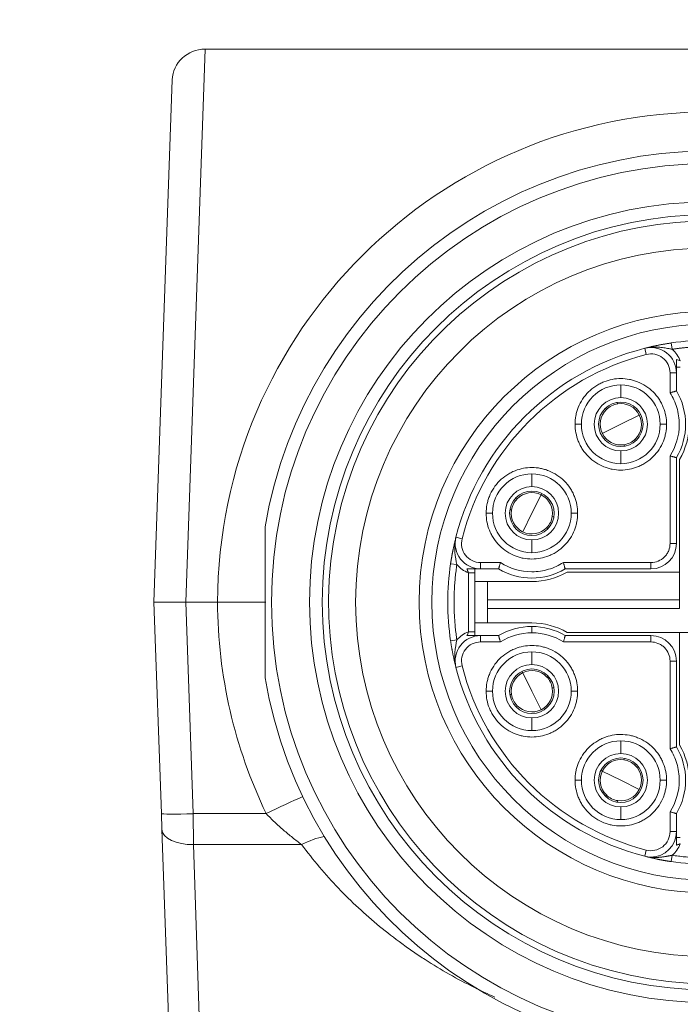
# Model space of a CAD drawing. Header units: millimetres. Extents: x 4 to 836, y 5 to 589.
# Tile 59 of 75: x 676 to 686, y 296 to 312. Entities that reach past the tile are written whole.
import ezdxf

# ---------------------------------------------------------------- set-up
doc = ezdxf.new("R2010")
doc.units = ezdxf.units.MM
doc.layers.add('1', color=7, linetype='Continuous', true_color=0xffffff)
doc.styles.add('ideas_simplex', font='simplex.shx')
doc.dimstyles.get("Standard").update_dxf_attribs({"dimtxt": 0.18, "dimasz": 0.18, "dimexe": 0.18, "dimexo": 0.0625, "dimgap": 0.09, "dimtad": 0, "dimtih": 1, "dimtoh": 1, "dimdec": 4, "dimzin": 0, "dimdsep": 46, "dimtxsty": 'Standard', "dimcen": 0.09, "dimadec": 0, "dimazin": 0, "dimtfac": 1, "dimtdec": 4, "dimtofl": 0, "dimtmove": 0, "dimatfit": 3, "dimfxl": 1, "dimtolj": 1, "dimtzin": 0, "dimarcsym": 0})

# ---------------------------------------------------------------- blocks, each defined once
blk = doc.blocks.new('_U5')
at = {"layer": '1', "color": 152, "lineweight": 13}
for p, q in [((694.477087, 350.119028), (646.72766, 350.119028)), ((670.227941, 295.119028), (646.72766, 295.119028))]:
    blk.add_line(p, q, dxfattribs=at)
at = {"layer": '1', "color": 27, "lineweight": 13}
blk.add_line((648.72766, 350.119028), (648.72766, 295.119028), dxfattribs=at)
at = {"layer": '1', "color": 87, "lineweight": 25}
for p, q in [((647.22766, 329.721528), (641.60266, 329.721528)), ((641.60266, 329.721528), (641.60266, 328.221528)), ((647.22766, 328.221528), (647.22766, 329.721528)), ((641.60266, 317.016528), (641.60266, 315.516528)), ((647.22766, 315.516528), (647.22766, 317.016528)), ((641.60266, 315.516528), (647.22766, 315.516528))]:
    blk.add_line(p, q, dxfattribs=at)
at = {"layer": '1', "color": 27, "lineweight": 18}
for points in [[(648.72766, 350.119028), (649.256641, 347.11903), (648.198679, 347.119027)], [(648.72766, 295.119028), (648.198679, 298.119026), (649.256641, 298.11903)]]:
    blk.add_solid(points, dxfattribs=at)
at = {"layer": '1', "color": 87, "linetype": 'Continuous', "lineweight": 25, "char_height": 3, "attachment_point": 7, "rotation": 90, "line_spacing_factor": 1.204819, "style": 'ideas_simplex'}
for s, insert in [('\\W1.2097;2.17', (647.07416, 316.964028)), ('\\W1.0642;55', (639.76166, 319.934028))]:
    blk.add_mtext(s, dxfattribs=dict(at, insert=insert))

msp = doc.modelspace()

# ---------------------------------------------------------------- linework, layer by layer
at = {"layer": '1', "color": 27, "linetype": 'Continuous', "lineweight": 13}
for p, q in [((678.781, 311.455), (678.477, 302.752)), ((678.477, 302.752), (678.593, 299.426)), ((678.593, 299.426), (678.601, 298.94)), ((678.593, 299.426), (679.744, 299.426)), ((680.301, 298.94), (678.601, 298.94)), ((678.601, 298.94), (678.715, 295.521))]:
    msp.add_line(p, q, dxfattribs=at)
at = {"layer": '1', "color": 27, "linetype": 'Continuous', "lineweight": 18}
for p, q in [((678.781, 311.455), (715.173, 311.455)), ((677.977, 302.752), (678.264, 310.972)), ((677.977, 302.752), (678.477, 302.752)), ((678.093, 299.426), (677.977, 302.752)), ((678.477, 302.752), (678.977, 302.752)), ((678.102, 299.183), (678.093, 299.426)), ((678.215, 295.934), (678.102, 299.183))]:
    msp.add_line(p, q, dxfattribs=at)
at = {"layer": '1', "color": 163, "linetype": 'Continuous', "lineweight": 13}
for p, q in [((685.703, 306.748), (685.728, 306.651)), ((685.802, 306.765), (685.802, 306.76)), ((686.102, 306.047), (686.102, 306.36)), ((686.202, 306.36), (686.102, 306.36)), ((685.327, 305.972), (685.327, 306.172)), ((684.607, 305.552), (684.707, 305.552)), ((686.047, 305.552), (685.947, 305.552)), ((685.327, 305.132), (685.327, 304.932)), ((686.102, 303.677), (686.102, 305.056)), ((683.927, 304.572), (683.927, 304.772)), ((683.207, 304.152), (683.307, 304.152)), ((684.647, 304.152), (684.547, 304.152)), ((682.731, 303.776), (682.828, 303.751)), ((683.927, 303.732), (683.927, 303.532)), ((686.102, 303.677), (686.202, 303.677)), ((683.119, 303.277), (683.119, 303.377)), ((683.119, 303.377), (683.431, 303.377)), ((684.423, 303.377), (685.802, 303.377)), ((685.802, 303.277), (685.802, 303.377)), ((682.927, 302.289), (682.927, 303.215)), ((683.927, 302.372), (683.927, 302.272)), ((683.119, 302.227), (683.119, 302.127)), ((683.431, 302.127), (683.119, 302.127)), ((685.802, 302.127), (684.423, 302.127)), ((685.802, 302.127), (685.802, 302.227)), ((683.927, 301.772), (683.927, 301.972)), ((686.202, 301.827), (686.102, 301.827)), ((686.102, 300.447), (686.102, 301.827)), ((682.731, 301.727), (682.828, 301.752)), ((683.207, 301.352), (683.307, 301.352)), ((684.647, 301.352), (684.547, 301.352)), ((683.927, 300.932), (683.927, 300.732)), ((685.327, 300.372), (685.327, 300.572)), ((684.607, 299.952), (684.707, 299.952)), ((686.047, 299.952), (685.947, 299.952)), ((685.327, 299.532), (685.327, 299.332)), ((686.102, 299.143), (686.102, 299.456)), ((686.202, 299.143), (686.102, 299.143)), ((685.703, 298.756), (685.728, 298.853))]:
    msp.add_line(p, q, dxfattribs=at)
at = {"layer": '1', "color": 163, "linetype": 'Continuous', "lineweight": 18}
for p, q in [((686.135, 306.733), (686.12, 306.832)), ((686.202, 306.076), (686.202, 306.36)), ((686.202, 303.677), (686.202, 305.028)), ((682.647, 303.358), (682.746, 303.344)), ((682.927, 303.215), (683.027, 303.215)), ((683.027, 302.289), (683.027, 303.215)), ((683.119, 303.277), (683.403, 303.277)), ((684.451, 303.277), (685.802, 303.277)), ((682.927, 302.289), (683.027, 302.289)), ((682.647, 302.145), (682.746, 302.16)), ((683.403, 302.227), (683.119, 302.227)), ((685.802, 302.227), (684.451, 302.227)), ((686.202, 300.476), (686.202, 301.827)), ((686.202, 299.143), (686.202, 299.428)), ((686.12, 298.672), (686.135, 298.771))]:
    msp.add_line(p, q, dxfattribs=at)
at = {"layer": '1', "color": 30, "linetype": 'Continuous', "lineweight": 13}
for p, q in [((685.327, 305.552), (685.618, 305.697)), ((685.327, 305.552), (685.036, 305.406)), ((683.927, 304.152), (684.072, 304.442)), ((683.927, 304.152), (683.782, 303.861)), ((683.927, 301.352), (683.782, 301.642)), ((683.927, 301.352), (684.072, 301.061)), ((685.327, 299.952), (685.036, 300.097)), ((685.327, 299.952), (685.618, 299.806))]:
    msp.add_line(p, q, dxfattribs=at)
at = {"layer": '1', "color": 30, "linetype": 'Continuous', "lineweight": 18}
for p, q in [((685.618, 305.697), (685.64, 305.708)), ((684.072, 304.442), (684.084, 304.465)), ((683.782, 301.642), (683.771, 301.665)), ((685.036, 300.097), (685.014, 300.108))]:
    msp.add_line(p, q, dxfattribs=at)
at = {"layer": '1', "color": 4, "linetype": 'Continuous', "lineweight": 18}
for p, q in [((686.252, 304.997), (686.252, 302.652)), ((684.482, 303.227), (686.252, 303.227)), ((683.227, 303.077), (683.027, 303.077)), ((683.227, 302.792), (683.227, 303.077)), ((683.227, 303.077), (683.927, 303.077)), ((686.252, 302.792), (683.227, 302.792)), ((683.227, 302.792), (683.227, 302.652)), ((683.227, 302.652), (686.252, 302.652)), ((683.227, 302.652), (683.227, 302.427)), ((683.027, 302.427), (683.227, 302.427)), ((683.227, 302.427), (683.927, 302.427)), ((684.482, 302.277), (686.827, 302.277)), ((686.252, 300.506), (686.252, 302.277))]:
    msp.add_line(p, q, dxfattribs=at)
at = {"layer": '1', "color": 27, "linetype": 'Continuous', "lineweight": 13}
msp.add_circle((686.727, 302.752), 6.9, dxfattribs=at)
at = {"layer": '1', "color": 27, "linetype": 'Continuous', "lineweight": 18}
for radius in [6.3, 6.1, 5.575, 4.575, 4.375]:
    msp.add_circle((686.727, 302.752), radius, dxfattribs=at)
at = {"layer": '1', "color": 27, "linetype": 'Continuous', "lineweight": 13}
for centre, radius, start, end in [((686.727, 302.717), 7.75, 0.258, 179.742), ((686.727, 302.752), 6, 75, 345), ((686.727, 302.787), 7.75, 180.258, 205.7018)]:
    msp.add_arc(centre, radius, start, end, dxfattribs=at)
at = {"layer": '1', "color": 27, "linetype": 'Continuous', "lineweight": 18}
msp.add_arc((686.727, 302.752), 7.1, 189.6276, 170.3724, dxfattribs=at)
at = {"layer": '1', "color": 163, "linetype": 'Continuous', "lineweight": 18}
for centre, radius, start, end in [((686.727, 302.752), 4.125, 104.3782, 165.6218), ((685.802, 306.36), 0.4, 360, 104.3782), ((686.727, 302.752), 4.125, 90, 98.4568), ((685.327, 305.552), 0.62, 90, 180), ((685.327, 305.552), 0.62, 0, 90), ((685.327, 305.552), 0.42, 90, 270), ((685.327, 305.552), 0.42, 270, 90), ((685.327, 305.552), 1.02, 329.0753, 30.9247), ((685.327, 305.552), 0.35, 90, 270), ((685.327, 305.552), 0.35, 270, 90), ((685.327, 305.552), 0.62, 180, 270), ((685.327, 305.552), 0.62, 270, 0), ((683.927, 304.152), 0.62, 90, 180), ((683.927, 304.152), 0.62, 0, 90), ((683.927, 304.152), 0.42, 90, 270), ((683.927, 304.152), 0.35, 90, 270), ((683.927, 304.152), 0.42, 270, 90), ((683.927, 304.152), 0.35, 270, 90), ((683.927, 304.152), 0.62, 180, 270), ((683.927, 304.152), 0.62, 270, 0), ((683.119, 303.677), 0.4, 165.6218, 270), ((685.802, 303.677), 0.4, 270, 360), ((686.727, 302.752), 4.125, 171.5432, 188.4568), ((683.927, 304.152), 1.02, 239.0753, 300.9247), ((683.927, 301.352), 1.02, 90, 120.9247), ((683.927, 301.352), 1.02, 59.0753, 90), ((683.119, 301.827), 0.4, 90, 194.3782), ((685.802, 301.827), 0.4, 360, 90), ((683.927, 301.352), 0.62, 90, 180), ((683.927, 301.352), 0.62, 0, 90), ((686.727, 302.752), 4.125, 194.3782, 255.6218), ((683.927, 301.352), 0.42, 90, 270), ((683.927, 301.352), 0.35, 90, 270), ((683.927, 301.352), 0.42, 270, 90), ((683.927, 301.352), 0.35, 270, 90), ((683.927, 301.352), 0.62, 180, 270), ((683.927, 301.352), 0.62, 270, 0), ((685.327, 299.952), 0.62, 90, 180), ((685.327, 299.952), 0.62, 0, 90), ((685.327, 299.952), 1.02, 329.0753, 30.9247), ((685.327, 299.952), 0.42, 90, 270), ((685.327, 299.952), 0.35, 90, 270), ((685.327, 299.952), 0.42, 270, 90), ((685.327, 299.952), 0.35, 270, 90), ((685.327, 299.952), 0.62, 180, 270), ((685.327, 299.952), 0.62, 270, 0), ((685.802, 299.143), 0.4, 270, 360), ((685.802, 299.143), 0.4, 255.6218, 270), ((686.727, 302.752), 4.125, 261.5432, 270)]:
    msp.add_arc(centre, radius, start, end, dxfattribs=at)
at = {"layer": '1', "color": 163, "linetype": 'Continuous', "lineweight": 13}
for centre, radius, start, end in [((686.727, 302.752), 4.025, 104.3782, 165.6218), ((685.802, 306.36), 0.3, 360, 104.3782), ((683.119, 301.827), 0.3, 90, 194.3782), ((686.727, 302.752), 4.025, 194.3782, 255.6218)]:
    msp.add_arc(centre, radius, start, end, dxfattribs=at)
at = {"layer": '1', "color": 30, "linetype": 'Continuous', "lineweight": 18}
for centre, start, end in [((685.327, 305.552), 98.6448, 134.4853), ((685.327, 305.552), 26.5651, 98.6448), ((685.327, 305.552), 134.4853, 206.5651), ((685.327, 305.552), 314.4853, 26.5651), ((685.327, 305.552), 206.5651, 278.6448), ((685.327, 305.552), 278.6448, 314.4853), ((683.927, 304.152), 63.4349, 135.5147), ((683.927, 304.152), 351.3552, 63.4349), ((683.927, 304.152), 135.5147, 171.3552), ((683.927, 304.152), 171.3552, 243.4349), ((683.927, 304.152), 315.5147, 351.3552), ((683.927, 304.152), 243.4349, 315.5147), ((683.927, 301.352), 116.5651, 188.6448), ((683.927, 301.352), 44.4853, 116.5651), ((683.927, 301.352), 8.6448, 44.4853), ((683.927, 301.352), 296.5651, 8.6448), ((683.927, 301.352), 188.6448, 224.4853), ((683.927, 301.352), 224.4853, 296.5651), ((685.327, 299.952), 81.3552, 153.4349), ((685.327, 299.952), 45.5147, 81.3552), ((685.327, 299.952), 153.4349, 225.5147), ((685.327, 299.952), 333.4349, 45.5147), ((685.327, 299.952), 261.3552, 333.4349), ((685.327, 299.952), 225.5147, 261.3552)]:
    msp.add_arc(centre, 0.325, start, end, dxfattribs=at)
at = {"layer": '1', "color": 4, "linetype": 'Continuous', "lineweight": 18}
for centre, start, end in [((685.302, 305.552), 329.7274, 360), ((683.927, 304.177), 270, 300.2726), ((683.927, 301.327), 59.7274, 90), ((685.302, 299.952), 360, 30.2726)]:
    msp.add_arc(centre, 1.1, start, end, dxfattribs=at)
at = {"layer": '1', "color": 27, "linetype": 'Continuous', "lineweight": 18}
msp.add_ellipse((678.764, 310.971), major_axis=(-0.467, -0.19), ratio=0.954432, start_param=4.309403, end_param=5.878982, dxfattribs=at)
at = {"layer": '1', "color": 27, "linetype": 'Continuous', "lineweight": 13}
for centre, major_axis, ratio, start_param, end_param in [((679.744, 299.391), (-0.901, -0.434), 0.03145, 4.004741, 4.697253), ((678.593, 299.443), (-0.5, -0.017), 0.034878, 0, 1.569578), ((678.601, 299.2), (-0.5, -0.017), 0.520272, 0, 1.55263), ((680.301, 298.419), (0.829, 0.559), 0.4511, 0.852455, 1.275562)]:
    msp.add_ellipse(centre, major_axis=major_axis, ratio=ratio, start_param=start_param, end_param=end_param, dxfattribs=at)
at = {"layer": '1', "color": 163, "linetype": 'Continuous', "lineweight": 18}
for points, knots in [([(685.703, 306.748), (685.71, 306.749), (685.724, 306.753), (685.745, 306.758), (685.766, 306.763), (685.785, 306.768), (685.803, 306.772), (685.821, 306.776), (685.838, 306.78), (685.853, 306.783), (685.868, 306.786), (685.882, 306.789), (685.897, 306.792), (685.915, 306.796), (685.934, 306.8), (685.953, 306.804), (685.973, 306.807), (685.992, 306.811), (686.01, 306.814), (686.029, 306.817), (686.048, 306.82), (686.066, 306.823), (686.084, 306.826), (686.102, 306.829), (686.114, 306.831), (686.12, 306.832)], [0, 0, 0, 0, 0.059317, 0.115844, 0.169584, 0.220541, 0.268722, 0.314133, 0.356781, 0.396676, 0.43383, 0.468256, 0.499972, 0.546812, 0.592509, 0.637114, 0.680683, 0.723276, 0.764957, 0.805793, 0.845858, 0.885228, 0.923985, 0.962213, 1, 1, 1, 1]), ([(685.802, 306.764), (685.802, 306.764), (685.802, 306.764), (685.802, 306.764), (685.802, 306.764), (685.803, 306.764), (685.803, 306.764), (685.804, 306.764), (685.806, 306.765), (685.809, 306.765), (685.816, 306.765), (685.83, 306.766), (685.857, 306.767), (685.89, 306.767), (685.926, 306.765), (685.955, 306.763), (685.987, 306.759), (686.023, 306.754), (686.062, 306.747), (686.093, 306.741), (686.115, 306.737), (686.125, 306.735), (686.13, 306.734), (686.133, 306.733), (686.134, 306.733), (686.135, 306.733)], [0, 0, 0, 0, 0.000142, 0.000283, 0.000567, 0.001134, 0.002267, 0.004533, 0.009062, 0.018107, 0.036142, 0.071991, 0.142847, 0.281165, 0.376962, 0.46416, 0.543496, 0.66676, 0.784155, 0.895314, 0.948474, 0.974441, 0.987272, 0.993649, 1, 1, 1, 1]), ([(686.102, 306.047), (686.108, 306.049), (686.115, 306.051), (686.128, 306.055), (686.134, 306.057), (686.146, 306.06), (686.151, 306.062), (686.162, 306.065), (686.167, 306.066), (686.177, 306.069), (686.181, 306.07), (686.188, 306.072), (686.192, 306.073), (686.197, 306.074), (686.199, 306.075), (686.201, 306.076), (686.202, 306.076), (686.202, 306.076)], [0, 0, 0, 0, 0.125221, 0.125221, 0.250442, 0.250442, 0.375662, 0.375662, 0.500883, 0.500883, 0.626104, 0.626104, 0.751325, 0.751325, 0.876546, 0.876546, 1, 1, 1, 1]), ([(686.102, 305.056), (686.108, 305.054), (686.115, 305.052), (686.128, 305.049), (686.134, 305.047), (686.146, 305.043), (686.151, 305.042), (686.162, 305.039), (686.167, 305.037), (686.177, 305.035), (686.181, 305.033), (686.188, 305.031), (686.192, 305.03), (686.197, 305.029), (686.199, 305.028), (686.201, 305.028), (686.202, 305.028), (686.202, 305.028)], [0, 0, 0, 0, 0.125221, 0.125221, 0.250442, 0.250442, 0.375662, 0.375662, 0.500883, 0.500883, 0.626104, 0.626104, 0.751325, 0.751325, 0.876546, 0.876546, 1, 1, 1, 1]), ([(682.647, 303.358), (682.647, 303.362), (682.648, 303.368), (682.65, 303.378), (682.651, 303.388), (682.653, 303.398), (682.655, 303.408), (682.656, 303.418), (682.658, 303.428), (682.66, 303.438), (682.661, 303.448), (682.663, 303.458), (682.665, 303.468), (682.667, 303.478), (682.668, 303.489), (682.67, 303.499), (682.672, 303.509), (682.674, 303.52), (682.676, 303.53), (682.678, 303.541), (682.68, 303.551), (682.682, 303.562), (682.685, 303.573), (682.688, 303.587), (682.691, 303.605), (682.696, 303.628), (682.702, 303.654), (682.708, 303.681), (682.715, 303.711), (682.723, 303.743), (682.728, 303.765), (682.731, 303.776)], [0, 0, 0, 0, 0.020548, 0.041216, 0.062019, 0.082972, 0.104088, 0.125381, 0.146866, 0.168555, 0.19046, 0.212594, 0.23497, 0.257598, 0.28049, 0.303656, 0.327108, 0.350855, 0.374907, 0.399274, 0.423963, 0.448985, 0.474347, 0.500057, 0.551029, 0.608744, 0.673259, 0.744616, 0.822843, 0.907966, 1, 1, 1, 1]), ([(682.746, 303.344), (682.735, 303.401), (682.721, 303.467), (682.711, 303.587), (682.71, 303.638), (682.716, 303.69)], [0, 0, 0, 0, 0.608771, 0.608771, 1, 1, 1, 1]), ([(683.431, 303.377), (683.429, 303.37), (683.428, 303.364), (683.424, 303.351), (683.422, 303.345), (683.419, 303.333), (683.417, 303.327), (683.414, 303.316), (683.413, 303.311), (683.41, 303.302), (683.409, 303.298), (683.407, 303.29), (683.406, 303.287), (683.404, 303.282), (683.404, 303.28), (683.403, 303.277), (683.403, 303.277), (683.403, 303.277)], [0, 0, 0, 0, 0.125221, 0.125221, 0.250442, 0.250442, 0.375662, 0.375662, 0.500883, 0.500883, 0.626104, 0.626104, 0.751325, 0.751325, 0.876546, 0.876546, 1, 1, 1, 1]), ([(684.451, 303.277), (684.451, 303.277), (684.451, 303.277), (684.45, 303.28), (684.45, 303.282), (684.448, 303.287), (684.447, 303.29), (684.445, 303.298), (684.444, 303.302), (684.442, 303.311), (684.44, 303.316), (684.437, 303.327), (684.435, 303.333), (684.432, 303.345), (684.43, 303.351), (684.427, 303.364), (684.425, 303.37), (684.423, 303.377)], [0, 0, 0, 0, 0.120583, 0.120583, 0.246214, 0.246214, 0.371845, 0.371845, 0.497476, 0.497476, 0.623107, 0.623107, 0.748738, 0.748738, 0.874369, 0.874369, 1, 1, 1, 1]), ([(682.905, 303.277), (682.943, 303.277), (682.979, 303.277), (683.032, 303.277), (683.049, 303.277), (683.084, 303.277), (683.102, 303.277), (683.119, 303.277)], [0, 0, 0, 0, 0.5, 0.5, 0.75, 0.75, 1, 1, 1, 1]), ([(682.731, 301.727), (682.729, 301.735), (682.726, 301.749), (682.721, 301.77), (682.716, 301.79), (682.711, 301.81), (682.707, 301.828), (682.703, 301.846), (682.699, 301.862), (682.696, 301.878), (682.693, 301.893), (682.69, 301.907), (682.686, 301.922), (682.683, 301.939), (682.679, 301.959), (682.675, 301.978), (682.672, 301.997), (682.668, 302.016), (682.665, 302.035), (682.662, 302.054), (682.658, 302.072), (682.655, 302.091), (682.652, 302.109), (682.65, 302.127), (682.648, 302.139), (682.647, 302.145)], [0, 0, 0, 0, 0.059317, 0.115844, 0.169584, 0.220541, 0.268722, 0.314133, 0.356781, 0.396676, 0.43383, 0.468256, 0.499972, 0.546812, 0.592509, 0.637114, 0.680683, 0.723276, 0.764957, 0.805793, 0.845858, 0.885228, 0.923985, 0.962213, 1, 1, 1, 1]), ([(682.731, 301.727), (682.711, 301.807), (682.708, 301.89), (682.721, 302.036), (682.735, 302.102), (682.746, 302.16)], [0, 0, 0, 0, 0.5, 0.5, 1, 1, 1, 1]), ([(682.905, 302.227), (682.943, 302.227), (682.979, 302.227), (683.032, 302.227), (683.049, 302.227), (683.084, 302.227), (683.102, 302.227), (683.119, 302.227)], [0, 0, 0, 0, 0.5, 0.5, 0.75, 0.75, 1, 1, 1, 1]), ([(683.431, 302.127), (683.429, 302.133), (683.428, 302.14), (683.424, 302.152), (683.422, 302.158), (683.419, 302.17), (683.417, 302.176), (683.414, 302.187), (683.413, 302.192), (683.41, 302.201), (683.409, 302.206), (683.407, 302.213), (683.406, 302.216), (683.404, 302.221), (683.404, 302.223), (683.403, 302.226), (683.403, 302.227), (683.403, 302.227)], [0, 0, 0, 0, 0.125217, 0.125217, 0.250435, 0.250435, 0.375652, 0.375652, 0.50087, 0.50087, 0.626087, 0.626087, 0.751305, 0.751305, 0.876522, 0.876522, 1, 1, 1, 1]), ([(684.423, 302.127), (684.425, 302.133), (684.427, 302.14), (684.43, 302.152), (684.432, 302.158), (684.435, 302.17), (684.437, 302.176), (684.44, 302.187), (684.442, 302.192), (684.444, 302.201), (684.445, 302.206), (684.447, 302.213), (684.448, 302.216), (684.45, 302.221), (684.45, 302.223), (684.451, 302.226), (684.451, 302.227), (684.451, 302.227)], [0, 0, 0, 0, 0.125216, 0.125216, 0.250432, 0.250432, 0.375647, 0.375647, 0.500863, 0.500863, 0.626079, 0.626079, 0.751295, 0.751295, 0.87651, 0.87651, 1, 1, 1, 1]), ([(686.102, 300.447), (686.108, 300.449), (686.115, 300.451), (686.128, 300.455), (686.134, 300.457), (686.146, 300.46), (686.151, 300.462), (686.162, 300.465), (686.167, 300.466), (686.177, 300.469), (686.181, 300.47), (686.188, 300.472), (686.192, 300.473), (686.197, 300.474), (686.199, 300.475), (686.201, 300.476), (686.202, 300.476), (686.202, 300.476)], [0, 0, 0, 0, 0.125221, 0.125221, 0.250442, 0.250442, 0.375662, 0.375662, 0.500883, 0.500883, 0.626104, 0.626104, 0.751325, 0.751325, 0.876546, 0.876546, 1, 1, 1, 1]), ([(686.102, 299.456), (686.108, 299.454), (686.115, 299.452), (686.128, 299.449), (686.134, 299.447), (686.146, 299.443), (686.151, 299.442), (686.162, 299.439), (686.167, 299.437), (686.177, 299.435), (686.181, 299.433), (686.188, 299.431), (686.192, 299.43), (686.197, 299.429), (686.199, 299.428), (686.201, 299.428), (686.202, 299.428), (686.202, 299.428)], [0, 0, 0, 0, 0.125221, 0.125221, 0.250442, 0.250442, 0.375662, 0.375662, 0.500883, 0.500883, 0.626104, 0.626104, 0.751325, 0.751325, 0.876546, 0.876546, 1, 1, 1, 1]), ([(686.202, 298.93), (686.202, 298.968), (686.202, 299.004), (686.202, 299.057), (686.202, 299.074), (686.202, 299.109), (686.202, 299.126), (686.202, 299.143)], [0, 0, 0, 0, 0.5, 0.5, 0.75, 0.75, 1, 1, 1, 1]), ([(686.12, 298.672), (686.117, 298.672), (686.111, 298.673), (686.101, 298.675), (686.091, 298.676), (686.081, 298.678), (686.071, 298.679), (686.061, 298.681), (686.051, 298.682), (686.041, 298.684), (686.031, 298.686), (686.021, 298.688), (686.011, 298.689), (686, 298.691), (685.99, 298.693), (685.98, 298.695), (685.969, 298.697), (685.959, 298.699), (685.948, 298.701), (685.938, 298.703), (685.927, 298.705), (685.917, 298.707), (685.906, 298.709), (685.892, 298.712), (685.874, 298.716), (685.851, 298.721), (685.825, 298.727), (685.798, 298.733), (685.768, 298.74), (685.736, 298.748), (685.714, 298.753), (685.703, 298.756)], [0, 0, 0, 0, 0.020548, 0.041216, 0.062019, 0.082972, 0.104088, 0.125381, 0.146866, 0.168555, 0.19046, 0.212594, 0.23497, 0.257598, 0.28049, 0.303656, 0.327108, 0.350855, 0.374907, 0.399274, 0.423963, 0.448985, 0.474347, 0.500057, 0.551029, 0.608744, 0.673259, 0.744616, 0.822843, 0.907966, 1, 1, 1, 1])]:
    msp.add_open_spline(points, degree=3, knots=knots, dxfattribs=at)
at = {"layer": '1', "color": 163, "linetype": 'Continuous', "lineweight": 13}
for points, weights in [([(686.135, 306.733), (686.331, 306.762), (686.529, 306.777), (686.727, 306.777)], [1, 0.998185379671, 0.998185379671, 1]), ([(687.319, 298.771), (686.926, 298.712), (686.528, 298.712), (686.135, 298.771)], [1, 0.9927513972, 0.9927513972, 1])]:
    msp.add_rational_spline(points, weights, degree=3, dxfattribs=at)
at = {"layer": '1', "color": 163, "linetype": 'Continuous', "lineweight": 18}
for points in [[(686.135, 306.733), (686.192, 306.682), (686.235, 306.622), (686.264, 306.552)], [(686.264, 306.552), (686.244, 306.558), (686.223, 306.565), (686.202, 306.574)], [(686.202, 306.452), (686.222, 306.452), (686.243, 306.452), (686.264, 306.452)], [(682.927, 303.215), (682.857, 303.244), (682.796, 303.287), (682.746, 303.344)], [(683.027, 303.215), (683.027, 303.236), (683.027, 303.257), (683.027, 303.277)], [(682.746, 302.16), (682.796, 302.216), (682.857, 302.259), (682.927, 302.289)], [(682.927, 302.289), (682.921, 302.268), (682.913, 302.247), (682.905, 302.227)], [(683.027, 302.227), (683.027, 302.247), (683.027, 302.268), (683.027, 302.289)], [(683.927, 302.272), (683.748, 302.271), (683.583, 302.223), (683.431, 302.127)], [(684.423, 302.127), (684.272, 302.223), (684.106, 302.271), (683.927, 302.272)], [(686.264, 299.052), (686.243, 299.052), (686.222, 299.052), (686.202, 299.052)], [(686.264, 298.952), (686.235, 298.882), (686.192, 298.821), (686.135, 298.771)]]:
    msp.add_open_spline(points, degree=3, dxfattribs=at)
at = {"layer": '1', "color": 163, "linetype": 'Continuous', "lineweight": 18, "extrusion": (-6.8076e-08, -1.26463e-14, -1)}
msp.add_open_spline([(686.202, 306.574), (686.202, 306.536), (686.202, 306.5), (686.202, 306.447), (686.202, 306.429), (686.202, 306.395), (686.202, 306.377), (686.202, 306.36)], degree=3, knots=[0, 0, 0, 0, 0.5, 0.5, 0.75, 0.75, 1, 1, 1, 1], dxfattribs=at)
at = {"layer": '1', "color": 163, "linetype": 'Continuous', "lineweight": 13}
for points, knots in [([(684.607, 305.552), (684.607, 305.597), (684.613, 305.665), (684.629, 305.731), (684.642, 305.774), (684.649, 305.794), (684.694, 305.909), (684.748, 305.991), (684.853, 306.096), (684.91, 306.142), (684.973, 306.179), (685.016, 306.202), (685.041, 306.213), (685.147, 306.255), (685.236, 306.272), (685.373, 306.272), (685.44, 306.265), (685.506, 306.25), (685.549, 306.237), (685.569, 306.23), (685.684, 306.185), (685.766, 306.131), (685.871, 306.026), (685.918, 305.969), (685.955, 305.906), (685.977, 305.862), (685.988, 305.838), (686.03, 305.732), (686.047, 305.643), (686.047, 305.552)], [0, 0, 0, 0, 0.0625, 0.09375, 0.09375, 0.125, 0.125, 0.25, 0.25, 0.3125, 0.34375, 0.34375, 0.375, 0.375, 0.5, 0.5, 0.5625, 0.59375, 0.59375, 0.625, 0.625, 0.75, 0.75, 0.8125, 0.84375, 0.84375, 0.875, 0.875, 1, 1, 1, 1]), ([(686.102, 305.056), (686.199, 305.207), (686.247, 305.373), (686.247, 305.596), (686.244, 305.641), (686.231, 305.729), (686.221, 305.774), (686.184, 305.897), (686.149, 305.975), (686.102, 306.047)], [0, 0, 0, 0, 0.5, 0.5, 0.625, 0.625, 0.75, 0.75, 1, 1, 1, 1]), ([(686.047, 305.552), (686.047, 305.506), (686.041, 305.439), (686.025, 305.373), (686.012, 305.33), (686.006, 305.31), (685.96, 305.195), (685.906, 305.113), (685.801, 305.008), (685.744, 304.961), (685.681, 304.924), (685.638, 304.902), (685.613, 304.891), (685.507, 304.849), (685.418, 304.832), (685.281, 304.832), (685.214, 304.838), (685.148, 304.854), (685.105, 304.866), (685.085, 304.873), (684.97, 304.919), (684.888, 304.973), (684.783, 305.078), (684.737, 305.134), (684.7, 305.198), (684.677, 305.241), (684.666, 305.265), (684.624, 305.372), (684.607, 305.46), (684.607, 305.552)], [0, 0, 0, 0, 0.0625, 0.09375, 0.09375, 0.125, 0.125, 0.25, 0.25, 0.3125, 0.34375, 0.34375, 0.375, 0.375, 0.5, 0.5, 0.5625, 0.59375, 0.59375, 0.625, 0.625, 0.75, 0.75, 0.8125, 0.84375, 0.84375, 0.875, 0.875, 1, 1, 1, 1]), ([(683.207, 304.152), (683.207, 304.197), (683.213, 304.265), (683.229, 304.331), (683.242, 304.374), (683.249, 304.394), (683.294, 304.509), (683.348, 304.591), (683.453, 304.696), (683.51, 304.742), (683.573, 304.779), (683.616, 304.802), (683.641, 304.813), (683.747, 304.855), (683.836, 304.872), (683.973, 304.872), (684.04, 304.865), (684.106, 304.85), (684.149, 304.837), (684.169, 304.83), (684.284, 304.785), (684.366, 304.731), (684.471, 304.626), (684.518, 304.569), (684.555, 304.506), (684.577, 304.462), (684.588, 304.438), (684.63, 304.332), (684.647, 304.243), (684.647, 304.152)], [0, 0, 0, 0, 0.0625, 0.09375, 0.09375, 0.125, 0.125, 0.25, 0.25, 0.3125, 0.34375, 0.34375, 0.375, 0.375, 0.5, 0.5, 0.5625, 0.59375, 0.59375, 0.625, 0.625, 0.75, 0.75, 0.8125, 0.84375, 0.84375, 0.875, 0.875, 1, 1, 1, 1]), ([(684.647, 304.152), (684.647, 304.106), (684.641, 304.039), (684.625, 303.973), (684.612, 303.93), (684.606, 303.91), (684.56, 303.795), (684.506, 303.713), (684.401, 303.608), (684.344, 303.561), (684.281, 303.524), (684.238, 303.502), (684.213, 303.491), (684.107, 303.449), (684.018, 303.432), (683.881, 303.432), (683.814, 303.438), (683.748, 303.454), (683.705, 303.466), (683.685, 303.473), (683.57, 303.519), (683.488, 303.573), (683.383, 303.678), (683.337, 303.734), (683.3, 303.798), (683.277, 303.841), (683.266, 303.865), (683.224, 303.972), (683.207, 304.06), (683.207, 304.152)], [0, 0, 0, 0, 0.0625, 0.09375, 0.09375, 0.125, 0.125, 0.25, 0.25, 0.3125, 0.34375, 0.34375, 0.375, 0.375, 0.5, 0.5, 0.5625, 0.59375, 0.59375, 0.625, 0.625, 0.75, 0.75, 0.8125, 0.84375, 0.84375, 0.875, 0.875, 1, 1, 1, 1]), ([(682.828, 303.751), (682.817, 303.707), (682.816, 303.66), (682.834, 303.571), (682.854, 303.529), (682.909, 303.457), (682.946, 303.428), (683.028, 303.387), (683.072, 303.377), (683.119, 303.377)], [0, 0, 0, 0, 0.25, 0.25, 0.5, 0.5, 0.75, 0.75, 1, 1, 1, 1]), ([(685.802, 303.377), (685.884, 303.377), (685.957, 303.408), (686.029, 303.479), (686.048, 303.502), (686.063, 303.529), (686.073, 303.547), (686.078, 303.558), (686.095, 303.601), (686.102, 303.638), (686.102, 303.677)], [0, 0, 0, 0, 0.5, 0.5, 0.625, 0.6875, 0.6875, 0.75, 0.75, 1, 1, 1, 1]), ([(683.431, 303.377), (683.582, 303.28), (683.748, 303.232), (683.972, 303.232), (684.016, 303.235), (684.104, 303.248), (684.149, 303.258), (684.273, 303.295), (684.35, 303.33), (684.423, 303.377)], [0, 0, 0, 0, 0.5, 0.5, 0.625, 0.625, 0.75, 0.75, 1, 1, 1, 1]), ([(686.102, 301.827), (686.102, 301.909), (686.071, 301.981), (686, 302.053), (685.977, 302.072), (685.95, 302.088), (685.932, 302.097), (685.921, 302.102), (685.878, 302.12), (685.841, 302.127), (685.802, 302.127)], [0, 0, 0, 0, 0.5, 0.5, 0.625, 0.6875, 0.6875, 0.75, 0.75, 1, 1, 1, 1]), ([(683.207, 301.352), (683.207, 301.397), (683.213, 301.465), (683.229, 301.531), (683.242, 301.574), (683.249, 301.594), (683.294, 301.709), (683.348, 301.791), (683.453, 301.896), (683.51, 301.942), (683.573, 301.979), (683.616, 302.002), (683.641, 302.013), (683.747, 302.055), (683.836, 302.072), (683.973, 302.072), (684.04, 302.065), (684.106, 302.05), (684.149, 302.037), (684.169, 302.03), (684.284, 301.985), (684.366, 301.931), (684.471, 301.826), (684.518, 301.769), (684.555, 301.706), (684.577, 301.662), (684.588, 301.638), (684.63, 301.532), (684.647, 301.443), (684.647, 301.352)], [0, 0, 0, 0, 0.0625, 0.09375, 0.09375, 0.125, 0.125, 0.25, 0.25, 0.3125, 0.34375, 0.34375, 0.375, 0.375, 0.5, 0.5, 0.5625, 0.59375, 0.59375, 0.625, 0.625, 0.75, 0.75, 0.8125, 0.84375, 0.84375, 0.875, 0.875, 1, 1, 1, 1]), ([(684.647, 301.352), (684.647, 301.306), (684.641, 301.239), (684.625, 301.173), (684.612, 301.13), (684.606, 301.11), (684.56, 300.995), (684.506, 300.913), (684.401, 300.808), (684.344, 300.761), (684.281, 300.724), (684.238, 300.702), (684.213, 300.691), (684.107, 300.649), (684.018, 300.632), (683.881, 300.632), (683.814, 300.638), (683.748, 300.654), (683.705, 300.666), (683.685, 300.673), (683.57, 300.719), (683.488, 300.773), (683.383, 300.878), (683.337, 300.934), (683.3, 300.998), (683.277, 301.041), (683.266, 301.065), (683.224, 301.172), (683.207, 301.26), (683.207, 301.352)], [0, 0, 0, 0, 0.0625, 0.09375, 0.09375, 0.125, 0.125, 0.25, 0.25, 0.3125, 0.34375, 0.34375, 0.375, 0.375, 0.5, 0.5, 0.5625, 0.59375, 0.59375, 0.625, 0.625, 0.75, 0.75, 0.8125, 0.84375, 0.84375, 0.875, 0.875, 1, 1, 1, 1]), ([(684.607, 299.952), (684.607, 299.997), (684.613, 300.065), (684.629, 300.131), (684.642, 300.174), (684.649, 300.194), (684.694, 300.309), (684.748, 300.391), (684.853, 300.496), (684.91, 300.542), (684.973, 300.579), (685.016, 300.602), (685.041, 300.613), (685.147, 300.655), (685.236, 300.672), (685.373, 300.672), (685.44, 300.665), (685.506, 300.65), (685.549, 300.637), (685.569, 300.63), (685.684, 300.585), (685.766, 300.531), (685.871, 300.426), (685.918, 300.369), (685.955, 300.306), (685.977, 300.262), (685.988, 300.238), (686.03, 300.132), (686.047, 300.043), (686.047, 299.952)], [0, 0, 0, 0, 0.0625, 0.09375, 0.09375, 0.125, 0.125, 0.25, 0.25, 0.3125, 0.34375, 0.34375, 0.375, 0.375, 0.5, 0.5, 0.5625, 0.59375, 0.59375, 0.625, 0.625, 0.75, 0.75, 0.8125, 0.84375, 0.84375, 0.875, 0.875, 1, 1, 1, 1]), ([(686.102, 299.456), (686.199, 299.607), (686.247, 299.773), (686.247, 299.996), (686.244, 300.041), (686.231, 300.129), (686.221, 300.174), (686.184, 300.297), (686.149, 300.375), (686.102, 300.447)], [0, 0, 0, 0, 0.5, 0.5, 0.625, 0.625, 0.75, 0.75, 1, 1, 1, 1]), ([(686.047, 299.952), (686.047, 299.906), (686.041, 299.839), (686.025, 299.773), (686.012, 299.73), (686.006, 299.71), (685.96, 299.595), (685.906, 299.513), (685.801, 299.408), (685.744, 299.361), (685.681, 299.324), (685.638, 299.302), (685.613, 299.291), (685.507, 299.249), (685.418, 299.232), (685.281, 299.232), (685.214, 299.238), (685.148, 299.254), (685.105, 299.266), (685.085, 299.273), (684.97, 299.319), (684.888, 299.373), (684.783, 299.478), (684.737, 299.534), (684.7, 299.598), (684.677, 299.641), (684.666, 299.665), (684.624, 299.772), (684.607, 299.86), (684.607, 299.952)], [0, 0, 0, 0, 0.0625, 0.09375, 0.09375, 0.125, 0.125, 0.25, 0.25, 0.3125, 0.34375, 0.34375, 0.375, 0.375, 0.5, 0.5, 0.5625, 0.59375, 0.59375, 0.625, 0.625, 0.75, 0.75, 0.8125, 0.84375, 0.84375, 0.875, 0.875, 1, 1, 1, 1]), ([(685.728, 298.853), (685.772, 298.841), (685.819, 298.841), (685.907, 298.859), (685.95, 298.879), (686.022, 298.934), (686.051, 298.97), (686.092, 299.053), (686.102, 299.097), (686.102, 299.143)], [0, 0, 0, 0, 0.25, 0.25, 0.5, 0.5, 0.75, 0.75, 1, 1, 1, 1])]:
    msp.add_open_spline(points, degree=3, knots=knots, dxfattribs=at)
at = {"layer": '1', "color": 30, "linetype": 'Continuous', "lineweight": 18}
for points in [[(685.27, 305.89), (685.273, 305.884), (685.275, 305.879), (685.278, 305.873)], [(685.099, 305.784), (685.096, 305.791), (685.092, 305.798), (685.089, 305.804)], [(685.384, 305.213), (685.382, 305.219), (685.379, 305.225), (685.376, 305.23)], [(685.555, 305.32), (685.558, 305.313), (685.562, 305.306), (685.565, 305.299)], [(683.673, 304.391), (683.68, 304.387), (683.688, 304.383), (683.695, 304.379)], [(683.606, 304.201), (683.6, 304.203), (683.594, 304.206), (683.589, 304.209)], [(684.248, 304.103), (684.254, 304.1), (684.26, 304.097), (684.265, 304.094)], [(684.181, 303.913), (684.174, 303.916), (684.166, 303.92), (684.159, 303.924)], [(684.159, 301.579), (684.165, 301.583), (684.172, 301.586), (684.178, 301.589)], [(684.266, 301.409), (684.26, 301.406), (684.254, 301.404), (684.248, 301.401)], [(683.588, 301.294), (683.594, 301.297), (683.6, 301.3), (683.606, 301.303)], [(683.695, 301.124), (683.689, 301.121), (683.682, 301.118), (683.676, 301.114)], [(685.376, 300.273), (685.379, 300.279), (685.382, 300.286), (685.385, 300.292)], [(685.566, 300.206), (685.562, 300.199), (685.559, 300.191), (685.555, 300.184)], [(685.088, 299.697), (685.092, 299.705), (685.096, 299.712), (685.099, 299.72)], [(685.278, 299.63), (685.275, 299.624), (685.272, 299.618), (685.269, 299.612)]]:
    msp.add_open_spline(points, degree=3, dxfattribs=at)
at = {"layer": '1', "color": 27, "linetype": 'Continuous', "lineweight": 18}
for points, knots in [([(679.727, 301.564), (679.727, 301.564), (679.727, 301.565), (679.727, 301.567), (679.727, 301.568), (679.727, 301.573), (679.727, 301.577), (679.727, 301.586), (679.727, 301.592), (679.727, 301.602), (679.727, 301.608), (679.727, 301.625), (679.727, 301.636), (679.727, 301.66), (679.727, 301.673), (679.727, 301.709), (679.727, 301.734), (679.727, 301.784), (679.727, 301.809), (679.727, 301.885), (679.727, 301.935), (679.727, 302.037), (679.727, 302.088), (679.727, 302.242), (679.727, 302.344), (679.727, 302.548), (679.727, 302.752), (679.727, 302.956), (679.727, 303.16), (679.727, 303.262), (679.727, 303.414), (679.727, 303.465), (679.727, 303.542), (679.727, 303.567), (679.727, 303.618), (679.727, 303.643), (679.727, 303.694), (679.727, 303.72), (679.727, 303.77), (679.727, 303.795), (679.727, 303.832), (679.727, 303.844), (679.727, 303.868), (679.727, 303.879), (679.727, 303.896), (679.727, 303.902), (679.727, 303.912), (679.727, 303.917), (679.727, 303.927), (679.727, 303.931), (679.727, 303.936), (679.727, 303.937), (679.727, 303.939), (679.727, 303.939), (679.727, 303.939)], [0, 0, 0, 0, 0.003703, 0.003703, 0.007611, 0.007611, 0.015425, 0.015425, 0.023239, 0.023239, 0.031053, 0.031053, 0.046681, 0.046681, 0.062309, 0.062309, 0.093566, 0.093566, 0.124822, 0.124822, 0.187335, 0.187335, 0.249847, 0.249847, 0.374873, 0.374873, 0.499898, 0.624924, 0.624924, 0.749949, 0.749949, 0.812462, 0.812462, 0.843718, 0.843718, 0.874975, 0.874975, 0.906231, 0.906231, 0.937487, 0.937487, 0.953115, 0.953115, 0.968744, 0.968744, 0.976558, 0.976558, 0.984372, 0.984372, 0.992186, 0.992186, 0.996093, 0.996093, 1, 1, 1, 1]), ([(679.738, 302.752), (679.721, 302.752), (679.703, 302.752), (679.661, 302.752), (679.637, 302.752), (679.599, 302.752), (679.586, 302.752), (679.559, 302.752), (679.546, 302.752), (679.478, 302.752), (679.42, 302.752), (679.345, 302.752), (679.329, 302.752), (679.298, 302.752), (679.283, 302.752), (679.236, 302.752), (679.204, 302.752), (679.108, 302.752), (679.043, 302.752), (678.977, 302.752)], [0, 0, 0, 0, 0.09176, 0.09176, 0.20529, 0.20529, 0.262055, 0.262055, 0.31882, 0.31882, 0.54588, 0.54588, 0.602645, 0.602645, 0.65941, 0.65941, 0.77294, 0.77294, 1, 1, 1, 1])]:
    msp.add_open_spline(points, degree=3, knots=knots, dxfattribs=at)
at = {"layer": '1', "color": 163, "linetype": 'Continuous', "lineweight": 18}
for points, weights in [([(682.746, 302.16), (682.687, 302.553), (682.687, 302.95), (682.746, 303.344)], [1, 0.9927513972, 0.9927513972, 1]), ([(682.905, 303.277), (682.913, 303.256), (682.921, 303.235), (682.927, 303.215)], [0.999999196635, 0.999999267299, 0.999999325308, 0.999999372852]), ([(686.202, 298.93), (686.223, 298.938), (686.244, 298.945), (686.264, 298.952)], [0.999999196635, 0.999999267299, 0.999999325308, 0.999999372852])]:
    msp.add_rational_spline(points, weights, degree=3, dxfattribs=at)
at = {"layer": '1', "color": 27, "linetype": 'Continuous', "lineweight": 13}
for points, knots in [([(680.301, 298.94), (680.253, 298.975), (680.205, 299.012), (680.134, 299.069), (680.11, 299.089), (680.063, 299.128), (680.04, 299.148), (679.97, 299.208), (679.923, 299.25), (679.833, 299.336), (679.788, 299.38), (679.744, 299.426)], [0, 0, 0, 0, 0.25, 0.25, 0.375, 0.375, 0.5, 0.5, 0.75, 0.75, 1, 1, 1, 1]), ([(683.343, 296.54), (683.235, 296.588), (683.127, 296.638), (682.888, 296.757), (682.756, 296.826), (682.498, 296.973), (682.371, 297.049), (682.184, 297.17), (682.092, 297.231), (682, 297.295), (681.94, 297.338), (681.91, 297.359), (681.76, 297.469), (681.643, 297.559), (681.301, 297.84), (681.085, 298.04), (680.675, 298.468), (680.482, 298.696), (680.301, 298.94)], [0, 0, 0, 0, 0.089564, 0.089564, 0.203369, 0.203369, 0.317173, 0.317173, 0.374075, 0.402526, 0.402526, 0.430978, 0.430978, 0.544782, 0.544782, 0.772391, 0.772391, 1, 1, 1, 1])]:
    msp.add_open_spline(points, degree=3, knots=knots, dxfattribs=at)
at = {"layer": '1', "color": 163, "linetype": 'Continuous', "lineweight": 18}
msp.add_rational_spline([(686.135, 298.771), (686.078, 298.76), (686.012, 298.746), (685.892, 298.736), (685.842, 298.735), (685.791, 298.74)], [0.999999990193, 0.999999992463, 0.99999999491, 0.999999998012, 0.999999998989, 0.999999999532], degree=3, knots=[0, 0, 0, 0, 0.611247, 0.611247, 1, 1, 1, 1], dxfattribs=at)

# ---------------------------------------------------------------- dimensions: what is measured, and where the dimension line sits
at = {"layer": '1', "color": 87, "linetype": 'Continuous', "lineweight": 25}
dim = msp.add_linear_dim(base=(648.728, 350.119), p1=(674.147, 295.119), p2=(696.977, 350.119), angle=270, text='<>\\P[\\C87;\\H3.00;\\Fsimplex.shx;2.17\\Fsimplex.shx;\\H3.00;\\C87; ]', dimstyle='Standard', override={"dimtxt": 3, "dimasz": 3, "dimexe": 2, "dimexo": 2.5, "dimgap": 1.5, "dimtad": 1, "dimtih": 0, "dimtoh": 0, "dimdec": 2, "dimlfac": 1, "dimzin": 8, "dimdsep": 44, "dimlunit": 2, "dimtxsty": 'ideas_simplex', "dimsah": 1, "dimse1": 0, "dimse2": 0, "dimsd1": 0, "dimsd2": 0, "dimclrd": 27, "dimclre": 152, "dimclrt": 87, "dimtol": 0, "dimtm": -0.1, "dimtfac": 0.5, "dimtdec": 2, "dimtofl": 1, "dimtmove": 0, "dimtzin": 8, "dimlwd": 13, "dimlwe": 13}, dxfattribs=at)
dim.commit()
dim.dimension.update_dxf_attribs({"geometry": '_U5', "text_midpoint": (648.728, 322.619), "dimtype": 160})

doc.saveas('drawing.dxf')
